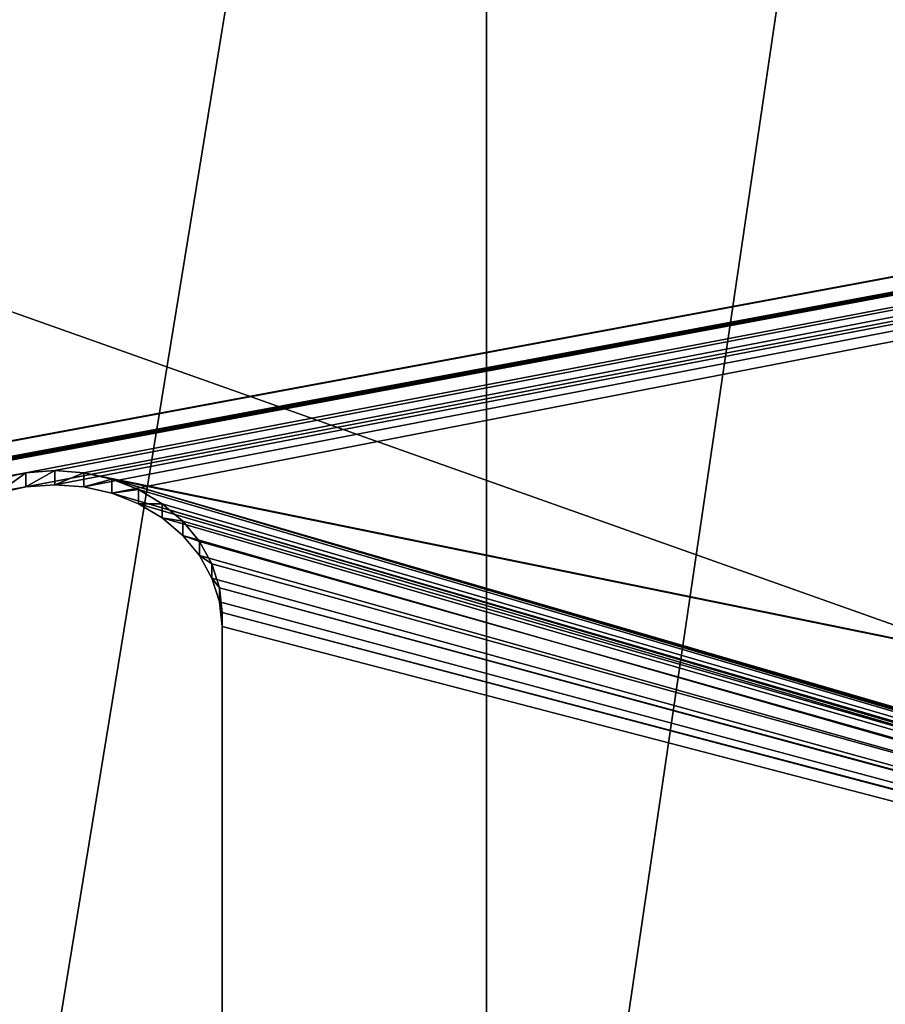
# Model space of a CAD drawing. Extents: x 4 to 899, y 7 to 454.
# Tile 241 of 256: x 481 to 507, y 36 to 66. Entities that reach past the tile are written whole.
import ezdxf

# ---------------------------------------------------------------- set-up
doc = ezdxf.new("R2010")
doc.units = 0

msp = doc.modelspace()

# ---------------------------------------------------------------- linework, layer by layer
for points in [[(6.475002, 9.661072, 439.718628), (897.474976, 453.190216, 162.570862), (6.475001, 453.190216, 162.570862)], [(897.474976, 9.661072, 439.718628), (897.474976, 453.190216, 162.570862), (6.475002, 9.661072, 439.718628)], [(686.472534, 7.011475, 435.478394), (686.472534, 260.570923, 277.036865), (470.495117, 260.570923, 277.036865)], [(686.472534, 7.011475, 435.478394), (470.495117, 260.570923, 277.036865), (470.495117, 7.011475, 435.478394)], [(470.495117, 7.006176, 435.46991), (470.495117, 260.565613, 277.028381), (686.472534, 7.006176, 435.46991)], [(686.472534, 7.006176, 435.46991), (470.495117, 260.565613, 277.028381), (686.472534, 260.565613, 277.028381)], [(494.878448, 7.011475, 435.478394), (477.442932, 7.011475, 435.478394), (494.878448, 113.546455, 368.907959)], [(494.878448, 113.546455, 368.907959), (477.442932, 7.011475, 435.478394), (477.442932, 113.546455, 368.907959)], [(510.584869, 7.011475, 435.478394), (494.878448, 7.011475, 435.478394), (510.584869, 113.546455, 368.907959)], [(510.584869, 113.546455, 368.907959), (494.878448, 7.011475, 435.478394), (494.878448, 113.546455, 368.907959)], [(208.974991, 92.851379, 341.779633), (324.561829, 23.902063, 384.863953), (694.974976, 92.851379, 341.779633)], [(694.974976, 92.851379, 341.779633), (324.561829, 23.902063, 384.863953), (324.645996, 23.882933, 384.875916)], [(694.974976, 92.851379, 341.779633), (324.645996, 23.882933, 384.875916), (481.10675, 51.999283, 367.306854)], [(481.10675, 51.999283, 367.306854), (481.974976, 52.063702, 367.266632), (694.974976, 92.851379, 341.779633)], [(694.974976, 92.851379, 341.779633), (481.974976, 52.063702, 367.266632), (482.843231, 51.999283, 367.306854)], [(620.474976, 23.908504, 384.859955), (694.974976, 92.851379, 341.779633), (482.843231, 51.999283, 367.306854)], [(694.974976, 92.427452, 341.101196), (324.724976, 23.427761, 384.21698), (208.974991, 92.427452, 341.101196)], [(694.974976, 92.427452, 341.101196), (324.796387, 23.385366, 384.243469), (324.724976, 23.427761, 384.21698)], [(324.858002, 23.333103, 384.276154), (324.796387, 23.385366, 384.243469), (694.974976, 92.427452, 341.101196)], [(694.974976, 92.427452, 341.101196), (324.90799, 23.272558, 384.313965), (324.858002, 23.333103, 384.276154)], [(694.974976, 92.427452, 341.101196), (481.10675, 51.575348, 366.628418), (324.90799, 23.272558, 384.313965)], [(694.974976, 92.427452, 341.101196), (481.974976, 51.639767, 366.588165), (481.10675, 51.575348, 366.628418)], [(482.843231, 51.575348, 366.628418), (481.974976, 51.639767, 366.588165), (694.974976, 92.427452, 341.101196)], [(483.685089, 51.384048, 366.747955), (482.843231, 51.575348, 366.628418), (694.974976, 92.427452, 341.101196)], [(694.974976, 92.427452, 341.101196), (579.388184, 23.478128, 384.185516), (483.685089, 51.384048, 366.747955)], [(451.974976, 21.258554, 0.897724), (451.974976, 67.008553, 0.897724), (580.853516, 21.258554, 0.897724)], [(580.853516, 21.258554, 0.897724), (451.974976, 67.008553, 0.897724), (580.853516, 67.008553, 0.897724)], [(580.853516, 21.258554, 1.697724), (580.853516, 67.008553, 1.697724), (451.974976, 67.008553, 1.697724)], [(580.853516, 21.258554, 1.697724), (451.974976, 67.008553, 1.697724), (451.974976, 21.258554, 1.697724)], [(481.10675, 51.999283, 367.306854), (324.645996, 23.882933, 384.875916), (480.264893, 51.807987, 367.426392)], [(481.10675, 51.575348, 366.628418), (481.10675, 51.999283, 367.306854), (480.264893, 51.384048, 366.747955)], [(480.264893, 51.384048, 366.747955), (481.10675, 51.999283, 367.306854), (480.264893, 51.807987, 367.426392)], [(481.974976, 51.639767, 366.588165), (481.974976, 52.063702, 367.266632), (481.10675, 51.575348, 366.628418)], [(481.10675, 51.575348, 366.628418), (481.974976, 52.063702, 367.266632), (481.10675, 51.999283, 367.306854)], [(481.974976, 51.639767, 366.588165), (482.843231, 51.999283, 367.306854), (481.974976, 52.063702, 367.266632)], [(482.843231, 51.575348, 366.628418), (482.843231, 51.999283, 367.306854), (481.974976, 51.639767, 366.588165)], [(620.474976, 23.908504, 384.859955), (482.843231, 51.999283, 367.306854), (483.685089, 51.807987, 367.426392)], [(482.843231, 51.575348, 366.628418), (483.685089, 51.807987, 367.426392), (482.843231, 51.999283, 367.306854)], [(483.685089, 51.384048, 366.747955), (483.685089, 51.807987, 367.426392), (482.843231, 51.575348, 366.628418)], [(579.303955, 23.882933, 384.875916), (483.685089, 51.807987, 367.426392), (579.224976, 23.851696, 384.895447)], [(579.224976, 23.851696, 384.895447), (483.685089, 51.807987, 367.426392), (579.153625, 23.809301, 384.921936)], [(579.303955, 23.882933, 384.875916), (579.388184, 23.902063, 384.863953), (483.685089, 51.807987, 367.426392)], [(483.685089, 51.807987, 367.426392), (579.388184, 23.902063, 384.863953), (579.474976, 23.908504, 384.859955)], [(483.685089, 51.807987, 367.426392), (579.474976, 23.908504, 384.859955), (620.474976, 23.908504, 384.859955)], [(484.474976, 51.495617, 367.621582), (579.041992, 23.696493, 384.992401), (483.685089, 51.807987, 367.426392)], [(483.685089, 51.807987, 367.426392), (579.041992, 23.696493, 384.992401), (579.09198, 23.757038, 384.954559)], [(483.685089, 51.807987, 367.426392), (579.09198, 23.757038, 384.954559), (579.153625, 23.809301, 384.921936)], [(483.685089, 51.384048, 366.747955), (484.474976, 51.495617, 367.621582), (483.685089, 51.807987, 367.426392)], [(324.90799, 23.272558, 384.313965), (481.10675, 51.575348, 366.628418), (480.264893, 51.384048, 366.747955)], [(484.474976, 51.071682, 366.943146), (484.474976, 51.495617, 367.621582), (483.685089, 51.384048, 366.747955)], [(484.474976, 51.495617, 367.621582), (485.188934, 51.071674, 367.886505), (579.041992, 23.696493, 384.992401)], [(484.474976, 51.071682, 366.943146), (485.188934, 51.071674, 367.886505), (484.474976, 51.495617, 367.621582)], [(579.224976, 23.427761, 384.21698), (579.153625, 23.385366, 384.243469), (483.685089, 51.384048, 366.747955)], [(579.153625, 23.385366, 384.243469), (484.474976, 51.071682, 366.943146), (483.685089, 51.384048, 366.747955)], [(483.685089, 51.384048, 366.747955), (579.388184, 23.478128, 384.185516), (579.303955, 23.458998, 384.197479)], [(483.685089, 51.384048, 366.747955), (579.303955, 23.458998, 384.197479), (579.224976, 23.427761, 384.21698)], [(579.153625, 23.385366, 384.243469), (485.188934, 50.647739, 367.208069), (484.474976, 51.071682, 366.943146)], [(485.188934, 50.647739, 367.208069), (485.188934, 51.071674, 367.886505), (484.474976, 51.071682, 366.943146)], [(579.041992, 23.696493, 384.992401), (485.188934, 51.071674, 367.886505), (485.805206, 50.549034, 368.213074)], [(485.188934, 50.647739, 367.208069), (485.805206, 50.549034, 368.213074), (485.188934, 51.071674, 367.886505)], [(485.805206, 50.125099, 367.534637), (485.188934, 50.647739, 367.208069), (579.153625, 23.385366, 384.243469)], [(485.805206, 50.125099, 367.534637), (485.805206, 50.549034, 368.213074), (485.188934, 50.647739, 367.208069)], [(579.041992, 23.696493, 384.992401), (485.805206, 50.549034, 368.213074), (486.305115, 49.943581, 368.591431)], [(485.805206, 50.125099, 367.534637), (486.305115, 49.943581, 368.591431), (485.805206, 50.549034, 368.213074)], [(579.153625, 23.385366, 384.243469), (486.305115, 49.519646, 367.912964), (485.805206, 50.125099, 367.534637)], [(486.305115, 49.519646, 367.912964), (486.305115, 49.943581, 368.591431), (485.805206, 50.125099, 367.534637)], [(486.305115, 49.943581, 368.591431), (486.673462, 49.273708, 369.01001), (579.041992, 23.696493, 384.992401)], [(486.305115, 49.519646, 367.912964), (486.673462, 49.273708, 369.01001), (486.305115, 49.943581, 368.591431)], [(579.153625, 23.385366, 384.243469), (486.673462, 48.849773, 368.331543), (486.305115, 49.519646, 367.912964)], [(486.673462, 48.849773, 368.331543), (486.673462, 49.273708, 369.01001), (486.305115, 49.519646, 367.912964)], [(579.041992, 23.696493, 384.992401), (486.673462, 49.273708, 369.01001), (486.899017, 48.559772, 369.456116)], [(486.673462, 48.849773, 368.331543), (486.899017, 48.559772, 369.456116), (486.673462, 49.273708, 369.01001)], [(486.899017, 48.135838, 368.777679), (486.673462, 48.849773, 368.331543), (579.153625, 23.385366, 384.243469)], [(486.899017, 48.135838, 368.777679), (486.899017, 48.559772, 369.456116), (486.673462, 48.849773, 368.331543)], [(579.041992, 23.696493, 384.992401), (486.899017, 48.559772, 369.456116), (579.005127, 23.629505, 385.034271)], [(579.005127, 23.629505, 385.034271), (486.899017, 48.559772, 369.456116), (486.974976, 47.823463, 369.916199)], [(486.899017, 48.135838, 368.777679), (486.974976, 47.823463, 369.916199), (486.899017, 48.559772, 369.456116)], [(486.974976, 47.399525, 369.237762), (486.899017, 48.135838, 368.777679), (579.153625, 23.385366, 384.243469)], [(486.974976, 47.399525, 369.237762), (486.974976, 47.823463, 369.916199), (486.899017, 48.135838, 368.777679)], [(579.005127, 23.629505, 385.034271), (486.974976, 47.823463, 369.916199), (578.982605, 23.558111, 385.078857)], [(578.982605, 23.558111, 385.078857), (486.974976, 47.823463, 369.916199), (486.974976, 30.862499, 380.514587)], [(486.974976, 47.823463, 369.916199), (486.974976, 47.399525, 369.237762), (486.974976, 30.862499, 380.514587)], [(579.153625, 23.385366, 384.243469), (486.974976, 30.438564, 379.836151), (486.974976, 47.399525, 369.237762)], [(486.974976, 30.862499, 380.514587), (486.974976, 47.399525, 369.237762), (486.974976, 30.438564, 379.836151)]]:
    msp.add_3dface(points)

doc.saveas('drawing.dxf')
